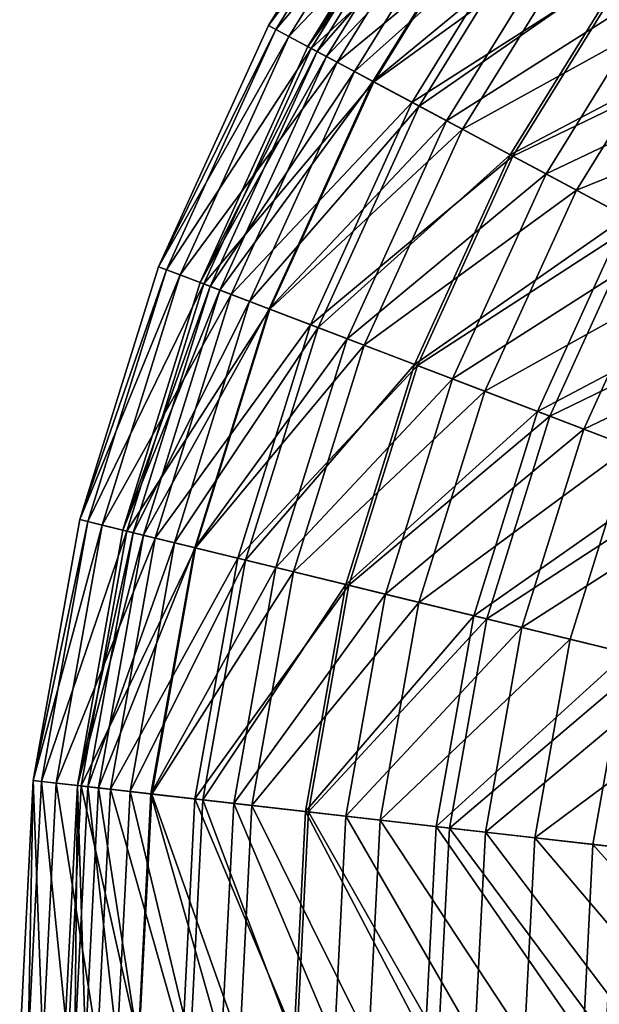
# Model space of a CAD drawing. Header units: millimetres. Extents: x 0 to 436, y 0 to 458.
# Tile 27 of 256: x 11 to 36, y 159 to 201. Entities that reach past the tile are written whole.
import ezdxf

# ---------------------------------------------------------------- set-up
doc = ezdxf.new("R2010")
doc.units = ezdxf.units.MM
doc.header["$LTSCALE"] = 25.4
doc.layers.get('0').update_dxf_attribs({"true_color": 0xff5454})

# ---------------------------------------------------------------- blocks, each defined once
blk = doc.blocks.new('VETRO-V-7642.STL')
at = {"color": 18, "true_color": 0x000000}
mesh = blk.add_polyface(dxfattribs=at)
corners = [(-187.654, 276.719, 708.142), (-194.337, 267.767, 697.264), (-193.472, 267.304, 708.142), (-188.455, 277.287, 697.264)]
mesh.append_faces([[corners[k] for k in face] for face in [(0, 1, 2), (1, 0, 3)]], dxfattribs={"vtx0": -1, "color": 18})
mesh = blk.add_polyface(dxfattribs=at)
corners = [(-194.337, 267.767, 697.264), (-188.164, 277.081, 686.348), (-194.023, 267.599, 686.348), (-188.455, 277.287, 697.264)]
mesh.append_faces([[corners[k] for k in face] for face in [(0, 1, 2), (1, 0, 3)]], dxfattribs={"vtx0": -1, "color": 18})
mesh = blk.add_polyface(dxfattribs=at)
corners = [(-194.023, 267.599, 686.348), (-186.787, 276.105, 675.557), (-192.535, 266.804, 675.557), (-188.164, 277.081, 686.348)]
mesh.append_faces([[corners[k] for k in face] for face in [(0, 1, 2), (1, 0, 3)]], dxfattribs={"vtx0": -1, "color": 18})
mesh = blk.add_polyface(dxfattribs=at)
corners = [(-185.773, 275.387, 718.818), (-193.472, 267.304, 708.142), (-191.439, 266.218, 718.818), (-187.654, 276.719, 708.142)]
mesh.append_faces([[corners[k] for k in face] for face in [(0, 1, 2), (1, 0, 3)]], dxfattribs={"vtx0": -1, "color": 18})
mesh = blk.add_polyface(dxfattribs=at)
corners = [(-186.553, 275.939, 685.683), (-192.678, 266.88, 696.507), (-192.281, 266.668, 685.683), (-186.919, 276.199, 696.507)]
mesh.append_faces([[corners[k] for k in face] for face in [(0, 1, 2), (1, 0, 3)]], dxfattribs={"vtx0": -1, "color": 18})
mesh = blk.add_polyface(dxfattribs=at)
corners = [(-192.678, 266.88, 696.507), (-186.188, 275.681, 707.303), (-191.888, 266.458, 707.303), (-186.919, 276.199, 696.507)]
mesh.append_faces([[corners[k] for k in face] for face in [(0, 1, 2), (1, 0, 3)]], dxfattribs={"vtx0": -1, "color": 18})
mesh = blk.add_polyface(dxfattribs=at)
corners = [(-192.535, 266.804, 675.557), (-184.343, 274.374, 665.054), (-189.893, 265.392, 665.054), (-186.787, 276.105, 675.557)]
mesh.append_faces([[corners[k] for k in face] for face in [(0, 1, 2), (1, 0, 3)]], dxfattribs={"vtx0": -1, "color": 18})
mesh = blk.add_polyface(dxfattribs=at)
corners = [(-185.094, 274.906, 674.999), (-192.281, 266.668, 685.683), (-190.705, 265.826, 674.999), (-186.553, 275.939, 685.683)]
mesh.append_faces([[corners[k] for k in face] for face in [(0, 1, 2), (1, 0, 3)]], dxfattribs={"vtx0": -1, "color": 18})
mesh = blk.add_polyface(dxfattribs=at)
corners = [(-191.888, 266.458, 707.303), (-184.371, 274.394, 717.905), (-189.924, 265.409, 717.905), (-186.188, 275.681, 707.303)]
mesh.append_faces([[corners[k] for k in face] for face in [(0, 1, 2), (1, 0, 3)]], dxfattribs={"vtx0": -1, "color": 18})
mesh = blk.add_polyface(dxfattribs=at)
corners = [(-182.842, 273.311, 729.133), (-191.439, 266.218, 718.818), (-188.27, 264.525, 729.133), (-185.773, 275.387, 718.818)]
mesh.append_faces([[corners[k] for k in face] for face in [(0, 1, 2), (1, 0, 3)]], dxfattribs={"vtx0": -1, "color": 18})
mesh = blk.add_polyface(dxfattribs=at)
corners = [(-182.567, 273.116, 664.618), (-190.705, 265.826, 674.999), (-187.973, 264.367, 664.618), (-185.094, 274.906, 674.999)]
mesh.append_faces([[corners[k] for k in face] for face in [(0, 1, 2), (1, 0, 3)]], dxfattribs={"vtx0": -1, "color": 18})
mesh = blk.add_polyface(dxfattribs=at)
corners = [(-189.924, 265.409, 717.905), (-181.496, 272.358, 728.149), (-186.816, 263.749, 728.149), (-184.371, 274.394, 717.905)]
mesh.append_faces([[corners[k] for k in face] for face in [(0, 1, 2), (1, 0, 3)]], dxfattribs={"vtx0": -1, "color": 18})
mesh = blk.add_polyface(dxfattribs=at)
corners = [(-189.893, 265.392, 665.054), (-180.869, 271.913, 654.995), (-186.138, 263.386, 654.995), (-184.343, 274.374, 665.054)]
mesh.append_faces([[corners[k] for k in face] for face in [(0, 1, 2), (1, 0, 3)]], dxfattribs={"vtx0": -1, "color": 18})
mesh = blk.add_polyface(dxfattribs=at)
corners = [(-178.903, 270.52, 738.93), (-188.27, 264.525, 729.133), (-184.013, 262.251, 738.93), (-182.842, 273.311, 729.133)]
mesh.append_faces([[corners[k] for k in face] for face in [(0, 1, 2), (1, 0, 3)]], dxfattribs={"vtx0": -1, "color": 18})
mesh = blk.add_polyface(dxfattribs=at)
corners = [(-179.009, 270.596, 654.701), (-187.973, 264.367, 664.618), (-184.128, 262.312, 654.701), (-182.567, 273.116, 664.618)]
mesh.append_faces([[corners[k] for k in face] for face in [(0, 1, 2), (1, 0, 3)]], dxfattribs={"vtx0": -1, "color": 18})
mesh = blk.add_polyface(dxfattribs=at)
corners = [(-186.816, 263.749, 728.149), (-177.608, 269.603, 737.878), (-182.613, 261.503, 737.878), (-181.496, 272.358, 728.149)]
mesh.append_faces([[corners[k] for k in face] for face in [(0, 1, 2), (1, 0, 3)]], dxfattribs={"vtx0": -1, "color": 18})
mesh = blk.add_polyface(dxfattribs=at)
corners = [(-186.138, 263.386, 654.995), (-176.418, 268.76, 645.533), (-181.327, 260.816, 645.533), (-180.869, 271.913, 654.995)]
mesh.append_faces([[corners[k] for k in face] for face in [(0, 1, 2), (1, 0, 3)]], dxfattribs={"vtx0": -1, "color": 18})
mesh = blk.add_polyface(dxfattribs=at)
corners = [(-174.476, 267.385, 645.4), (-184.128, 262.312, 654.701), (-179.228, 259.695, 645.4), (-179.009, 270.596, 654.701)]
mesh.append_faces([[corners[k] for k in face] for face in [(0, 1, 2), (1, 0, 3)]], dxfattribs={"vtx0": -1, "color": 18})
mesh = blk.add_polyface(dxfattribs=at)
corners = [(-174.016, 267.059, 748.064), (-184.013, 262.251, 738.93), (-178.73, 259.429, 748.064), (-178.903, 270.52, 738.93)]
mesh.append_faces([[corners[k] for k in face] for face in [(0, 1, 2), (1, 0, 3)]], dxfattribs={"vtx0": -1, "color": 18})
mesh = blk.add_polyface(dxfattribs=at)
corners = [(-182.613, 261.503, 737.878), (-172.765, 266.173, 746.941), (-177.379, 258.707, 746.941), (-177.608, 269.603, 737.878)]
mesh.append_faces([[corners[k] for k in face] for face in [(0, 1, 2), (1, 0, 3)]], dxfattribs={"vtx0": -1, "color": 18})
mesh = blk.add_polyface(dxfattribs=at)
corners = [(-181.327, 260.816, 645.533), (-171.056, 264.962, 636.809), (-175.531, 257.72, 636.809), (-176.418, 268.76, 645.533)]
mesh.append_faces([[corners[k] for k in face] for face in [(0, 1, 2), (1, 0, 3)]], dxfattribs={"vtx0": -1, "color": 18})
mesh = blk.add_polyface(dxfattribs=at)
corners = [(-193.472, 267.304, 708.142), (-198.98, 257.584, 697.264), (-198.063, 257.234, 708.142), (-194.337, 267.767, 697.264)]
mesh.append_faces([[corners[k] for k in face] for face in [(0, 1, 2), (1, 0, 3)]], dxfattribs={"vtx0": -1, "color": 18})
mesh = blk.add_polyface(dxfattribs=at)
corners = [(-198.98, 257.584, 697.264), (-194.023, 267.599, 686.348), (-198.648, 257.457, 686.348), (-194.337, 267.767, 697.264)]
mesh.append_faces([[corners[k] for k in face] for face in [(0, 1, 2), (1, 0, 3)]], dxfattribs={"vtx0": -1, "color": 18})
mesh = blk.add_polyface(dxfattribs=at)
corners = [(-198.648, 257.457, 686.348), (-192.535, 266.804, 675.557), (-197.071, 256.855, 675.557), (-194.023, 267.599, 686.348)]
mesh.append_faces([[corners[k] for k in face] for face in [(0, 1, 2), (1, 0, 3)]], dxfattribs={"vtx0": -1, "color": 18})
mesh = blk.add_polyface(dxfattribs=at)
corners = [(-191.439, 266.218, 718.818), (-198.063, 257.234, 708.142), (-195.911, 256.411, 718.818), (-193.472, 267.304, 708.142)]
mesh.append_faces([[corners[k] for k in face] for face in [(0, 1, 2), (1, 0, 3)]], dxfattribs={"vtx0": -1, "color": 18})
mesh = blk.add_polyface(dxfattribs=at)
corners = [(-192.281, 266.668, 685.683), (-197.223, 256.913, 696.507), (-196.803, 256.752, 685.683), (-192.678, 266.88, 696.507)]
mesh.append_faces([[corners[k] for k in face] for face in [(0, 1, 2), (1, 0, 3)]], dxfattribs={"vtx0": -1, "color": 18})
mesh = blk.add_polyface(dxfattribs=at)
corners = [(-197.223, 256.913, 696.507), (-191.888, 266.458, 707.303), (-196.386, 256.593, 707.303), (-192.678, 266.88, 696.507)]
mesh.append_faces([[corners[k] for k in face] for face in [(0, 1, 2), (1, 0, 3)]], dxfattribs={"vtx0": -1, "color": 18})
mesh = blk.add_polyface(dxfattribs=at)
corners = [(-197.071, 256.855, 675.557), (-189.893, 265.392, 665.054), (-194.273, 255.786, 665.054), (-192.535, 266.804, 675.557)]
mesh.append_faces([[corners[k] for k in face] for face in [(0, 1, 2), (1, 0, 3)]], dxfattribs={"vtx0": -1, "color": 18})
mesh = blk.add_polyface(dxfattribs=at)
corners = [(-190.705, 265.826, 674.999), (-196.803, 256.752, 685.683), (-195.134, 256.115, 674.999), (-192.281, 266.668, 685.683)]
mesh.append_faces([[corners[k] for k in face] for face in [(0, 1, 2), (1, 0, 3)]], dxfattribs={"vtx0": -1, "color": 18})
mesh = blk.add_polyface(dxfattribs=at)
corners = [(-196.386, 256.593, 707.303), (-189.924, 265.409, 717.905), (-194.306, 255.798, 717.905), (-191.888, 266.458, 707.303)]
mesh.append_faces([[corners[k] for k in face] for face in [(0, 1, 2), (1, 0, 3)]], dxfattribs={"vtx0": -1, "color": 18})
mesh = blk.add_polyface(dxfattribs=at)
corners = [(-188.27, 264.525, 729.133), (-195.911, 256.411, 718.818), (-192.555, 255.129, 729.133), (-191.439, 266.218, 718.818)]
mesh.append_faces([[corners[k] for k in face] for face in [(0, 1, 2), (1, 0, 3)]], dxfattribs={"vtx0": -1, "color": 18})
mesh = blk.add_polyface(dxfattribs=at)
corners = [(-187.973, 264.367, 664.618), (-195.134, 256.115, 674.999), (-192.24, 255.009, 664.618), (-190.705, 265.826, 674.999)]
mesh.append_faces([[corners[k] for k in face] for face in [(0, 1, 2), (1, 0, 3)]], dxfattribs={"vtx0": -1, "color": 18})
mesh = blk.add_polyface(dxfattribs=at)
corners = [(-194.306, 255.798, 717.905), (-186.816, 263.749, 728.149), (-191.015, 254.541, 728.149), (-189.924, 265.409, 717.905)]
mesh.append_faces([[corners[k] for k in face] for face in [(0, 1, 2), (1, 0, 3)]], dxfattribs={"vtx0": -1, "color": 18})
mesh = blk.add_polyface(dxfattribs=at)
corners = [(-194.273, 255.786, 665.054), (-186.138, 263.386, 654.995), (-190.297, 254.266, 654.995), (-189.893, 265.392, 665.054)]
mesh.append_faces([[corners[k] for k in face] for face in [(0, 1, 2), (1, 0, 3)]], dxfattribs={"vtx0": -1, "color": 18})
mesh = blk.add_polyface(dxfattribs=at)
corners = [(-184.013, 262.251, 738.93), (-192.555, 255.129, 729.133), (-188.046, 253.406, 738.93), (-188.27, 264.525, 729.133)]
mesh.append_faces([[corners[k] for k in face] for face in [(0, 1, 2), (1, 0, 3)]], dxfattribs={"vtx0": -1, "color": 18})
mesh = blk.add_polyface(dxfattribs=at)
corners = [(-184.128, 262.312, 654.701), (-192.24, 255.009, 664.618), (-188.168, 253.453, 654.701), (-187.973, 264.367, 664.618)]
mesh.append_faces([[corners[k] for k in face] for face in [(0, 1, 2), (1, 0, 3)]], dxfattribs={"vtx0": -1, "color": 18})
mesh = blk.add_polyface(dxfattribs=at)
corners = [(-191.015, 254.541, 728.149), (-182.613, 261.503, 737.878), (-186.563, 252.84, 737.878), (-186.816, 263.749, 728.149)]
mesh.append_faces([[corners[k] for k in face] for face in [(0, 1, 2), (1, 0, 3)]], dxfattribs={"vtx0": -1, "color": 18})
mesh = blk.add_polyface(dxfattribs=at)
corners = [(-190.297, 254.266, 654.995), (-181.327, 260.816, 645.533), (-185.201, 252.319, 645.533), (-186.138, 263.386, 654.995)]
mesh.append_faces([[corners[k] for k in face] for face in [(0, 1, 2), (1, 0, 3)]], dxfattribs={"vtx0": -1, "color": 18})
mesh = blk.add_polyface(dxfattribs=at)
corners = [(-179.228, 259.695, 645.4), (-188.168, 253.453, 654.701), (-182.979, 251.47, 645.4), (-184.128, 262.312, 654.701)]
mesh.append_faces([[corners[k] for k in face] for face in [(0, 1, 2), (1, 0, 3)]], dxfattribs={"vtx0": -1, "color": 18})
mesh = blk.add_polyface(dxfattribs=at)
corners = [(-178.73, 259.429, 748.064), (-188.046, 253.406, 738.93), (-182.451, 251.268, 748.064), (-184.013, 262.251, 738.93)]
mesh.append_faces([[corners[k] for k in face] for face in [(0, 1, 2), (1, 0, 3)]], dxfattribs={"vtx0": -1, "color": 18})
mesh = blk.add_polyface(dxfattribs=at)
corners = [(-186.563, 252.84, 737.878), (-177.379, 258.707, 746.941), (-181.02, 250.721, 746.941), (-182.613, 261.503, 737.878)]
mesh.append_faces([[corners[k] for k in face] for face in [(0, 1, 2), (1, 0, 3)]], dxfattribs={"vtx0": -1, "color": 18})
mesh = blk.add_polyface(dxfattribs=at)
corners = [(-185.201, 252.319, 645.533), (-175.531, 257.72, 636.809), (-179.063, 249.974, 636.809), (-181.327, 260.816, 645.533)]
mesh.append_faces([[corners[k] for k in face] for face in [(0, 1, 2), (1, 0, 3)]], dxfattribs={"vtx0": -1, "color": 18})
mesh = blk.add_polyface(dxfattribs=at)
corners = [(-173.35, 256.554, 636.86), (-182.979, 251.47, 645.4), (-176.753, 249.091, 636.86), (-179.228, 259.695, 645.4)]
mesh.append_faces([[corners[k] for k in face] for face in [(0, 1, 2), (1, 0, 3)]], dxfattribs={"vtx0": -1, "color": 18})
mesh = blk.add_polyface(dxfattribs=at)
corners = [(-172.502, 256.102, 756.397), (-182.451, 251.268, 748.064), (-175.856, 248.748, 756.397), (-178.73, 259.429, 748.064)]
mesh.append_faces([[corners[k] for k in face] for face in [(0, 1, 2), (1, 0, 3)]], dxfattribs={"vtx0": -1, "color": 18})
mesh = blk.add_polyface(dxfattribs=at)
corners = [(-181.02, 250.721, 746.941), (-171.194, 255.403, 755.198), (-174.47, 248.219, 755.198), (-177.379, 258.707, 746.941)]
mesh.append_faces([[corners[k] for k in face] for face in [(0, 1, 2), (1, 0, 3)]], dxfattribs={"vtx0": -1, "color": 18})
mesh = blk.add_polyface(dxfattribs=at)
corners = [(-198.063, 257.234, 708.142), (-202.311, 246.9, 697.264), (-201.357, 246.668, 708.142), (-198.98, 257.584, 697.264)]
mesh.append_faces([[corners[k] for k in face] for face in [(0, 1, 2), (1, 0, 3)]], dxfattribs={"vtx0": -1, "color": 18})
mesh = blk.add_polyface(dxfattribs=at)
corners = [(-202.311, 246.9, 697.264), (-198.648, 257.457, 686.348), (-201.965, 246.816, 686.348), (-198.98, 257.584, 697.264)]
mesh.append_faces([[corners[k] for k in face] for face in [(0, 1, 2), (1, 0, 3)]], dxfattribs={"vtx0": -1, "color": 18})
mesh = blk.add_polyface(dxfattribs=at)
corners = [(-201.965, 246.816, 686.348), (-197.071, 256.855, 675.557), (-200.325, 246.416, 675.557), (-198.648, 257.457, 686.348)]
mesh.append_faces([[corners[k] for k in face] for face in [(0, 1, 2), (1, 0, 3)]], dxfattribs={"vtx0": -1, "color": 18})
mesh = blk.add_polyface(dxfattribs=at)
corners = [(-195.911, 256.411, 718.818), (-201.357, 246.668, 708.142), (-199.118, 246.122, 718.818), (-198.063, 257.234, 708.142)]
mesh.append_faces([[corners[k] for k in face] for face in [(0, 1, 2), (1, 0, 3)]], dxfattribs={"vtx0": -1, "color": 18})
mesh = blk.add_polyface(dxfattribs=at)
corners = [(-196.803, 256.752, 685.683), (-200.482, 246.454, 696.507), (-200.046, 246.348, 685.683), (-197.223, 256.913, 696.507)]
mesh.append_faces([[corners[k] for k in face] for face in [(0, 1, 2), (1, 0, 3)]], dxfattribs={"vtx0": -1, "color": 18})
mesh = blk.add_polyface(dxfattribs=at)
corners = [(-200.482, 246.454, 696.507), (-196.386, 256.593, 707.303), (-199.612, 246.242, 707.303), (-197.223, 256.913, 696.507)]
mesh.append_faces([[corners[k] for k in face] for face in [(0, 1, 2), (1, 0, 3)]], dxfattribs={"vtx0": -1, "color": 18})
mesh = blk.add_polyface(dxfattribs=at)
corners = [(-200.325, 246.416, 675.557), (-194.273, 255.786, 665.054), (-197.415, 245.706, 665.054), (-197.071, 256.855, 675.557)]
mesh.append_faces([[corners[k] for k in face] for face in [(0, 1, 2), (1, 0, 3)]], dxfattribs={"vtx0": -1, "color": 18})
mesh = blk.add_polyface(dxfattribs=at)
corners = [(-195.134, 256.115, 674.999), (-200.046, 246.348, 685.683), (-198.31, 245.924, 674.999), (-196.803, 256.752, 685.683)]
mesh.append_faces([[corners[k] for k in face] for face in [(0, 1, 2), (1, 0, 3)]], dxfattribs={"vtx0": -1, "color": 18})
mesh = blk.add_polyface(dxfattribs=at)
corners = [(-199.612, 246.242, 707.303), (-194.306, 255.798, 717.905), (-197.449, 245.714, 717.905), (-196.386, 256.593, 707.303)]
mesh.append_faces([[corners[k] for k in face] for face in [(0, 1, 2), (1, 0, 3)]], dxfattribs={"vtx0": -1, "color": 18})
mesh = blk.add_polyface(dxfattribs=at)
corners = [(-192.555, 255.129, 729.133), (-199.118, 246.122, 718.818), (-195.628, 245.27, 729.133), (-195.911, 256.411, 718.818)]
mesh.append_faces([[corners[k] for k in face] for face in [(0, 1, 2), (1, 0, 3)]], dxfattribs={"vtx0": -1, "color": 18})
mesh = blk.add_polyface(dxfattribs=at)
corners = [(-192.24, 255.009, 664.618), (-198.31, 245.924, 674.999), (-195.301, 245.19, 664.618), (-195.134, 256.115, 674.999)]
mesh.append_faces([[corners[k] for k in face] for face in [(0, 1, 2), (1, 0, 3)]], dxfattribs={"vtx0": -1, "color": 18})
mesh = blk.add_polyface(dxfattribs=at)
corners = [(-197.449, 245.714, 717.905), (-191.015, 254.541, 728.149), (-194.027, 244.879, 728.149), (-194.306, 255.798, 717.905)]
mesh.append_faces([[corners[k] for k in face] for face in [(0, 1, 2), (1, 0, 3)]], dxfattribs={"vtx0": -1, "color": 18})
mesh = blk.add_polyface(dxfattribs=at)
corners = [(-197.415, 245.706, 665.054), (-190.297, 254.266, 654.995), (-193.28, 244.697, 654.995), (-194.273, 255.786, 665.054)]
mesh.append_faces([[corners[k] for k in face] for face in [(0, 1, 2), (1, 0, 3)]], dxfattribs={"vtx0": -1, "color": 18})
mesh = blk.add_polyface(dxfattribs=at)
corners = [(-188.046, 253.406, 738.93), (-195.628, 245.27, 729.133), (-190.939, 244.126, 738.93), (-192.555, 255.129, 729.133)]
mesh.append_faces([[corners[k] for k in face] for face in [(0, 1, 2), (1, 0, 3)]], dxfattribs={"vtx0": -1, "color": 18})
mesh = blk.add_polyface(dxfattribs=at)
corners = [(-188.168, 253.453, 654.701), (-195.301, 245.19, 664.618), (-191.066, 244.157, 654.701), (-192.24, 255.009, 664.618)]
mesh.append_faces([[corners[k] for k in face] for face in [(0, 1, 2), (1, 0, 3)]], dxfattribs={"vtx0": -1, "color": 18})
mesh = blk.add_polyface(dxfattribs=at)
corners = [(-194.027, 244.879, 728.149), (-186.563, 252.84, 737.878), (-189.397, 243.749, 737.878), (-191.015, 254.541, 728.149)]
mesh.append_faces([[corners[k] for k in face] for face in [(0, 1, 2), (1, 0, 3)]], dxfattribs={"vtx0": -1, "color": 18})
mesh = blk.add_polyface(dxfattribs=at)
corners = [(-193.28, 244.697, 654.995), (-185.201, 252.319, 645.533), (-187.98, 243.404, 645.533), (-190.297, 254.266, 654.995)]
mesh.append_faces([[corners[k] for k in face] for face in [(0, 1, 2), (1, 0, 3)]], dxfattribs={"vtx0": -1, "color": 18})
mesh = blk.add_polyface(dxfattribs=at)
corners = [(-182.979, 251.47, 645.4), (-191.066, 244.157, 654.701), (-185.669, 242.84, 645.4), (-188.168, 253.453, 654.701)]
mesh.append_faces([[corners[k] for k in face] for face in [(0, 1, 2), (1, 0, 3)]], dxfattribs={"vtx0": -1, "color": 18})
mesh = blk.add_polyface(dxfattribs=at)
corners = [(-182.451, 251.268, 748.064), (-190.939, 244.126, 738.93), (-185.12, 242.706, 748.064), (-188.046, 253.406, 738.93)]
mesh.append_faces([[corners[k] for k in face] for face in [(0, 1, 2), (1, 0, 3)]], dxfattribs={"vtx0": -1, "color": 18})
mesh = blk.add_polyface(dxfattribs=at)
corners = [(-189.397, 243.749, 737.878), (-181.02, 250.721, 746.941), (-183.632, 242.343, 746.941), (-186.563, 252.84, 737.878)]
mesh.append_faces([[corners[k] for k in face] for face in [(0, 1, 2), (1, 0, 3)]], dxfattribs={"vtx0": -1, "color": 18})
mesh = blk.add_polyface(dxfattribs=at)
corners = [(-187.98, 243.404, 645.533), (-179.063, 249.974, 636.809), (-181.596, 241.846, 636.809), (-185.201, 252.319, 645.533)]
mesh.append_faces([[corners[k] for k in face] for face in [(0, 1, 2), (1, 0, 3)]], dxfattribs={"vtx0": -1, "color": 18})
mesh = blk.add_polyface(dxfattribs=at)
corners = [(-176.753, 249.091, 636.86), (-185.669, 242.84, 645.4), (-179.194, 241.26, 636.86), (-182.979, 251.47, 645.4)]
mesh.append_faces([[corners[k] for k in face] for face in [(0, 1, 2), (1, 0, 3)]], dxfattribs={"vtx0": -1, "color": 18})
mesh = blk.add_polyface(dxfattribs=at)
corners = [(-175.856, 248.748, 756.397), (-185.12, 242.706, 748.064), (-178.261, 241.032, 756.397), (-182.451, 251.268, 748.064)]
mesh.append_faces([[corners[k] for k in face] for face in [(0, 1, 2), (1, 0, 3)]], dxfattribs={"vtx0": -1, "color": 18})
mesh = blk.add_polyface(dxfattribs=at)
corners = [(-183.632, 242.343, 746.941), (-174.47, 248.219, 755.198), (-176.82, 240.681, 755.198), (-181.02, 250.721, 746.941)]
mesh.append_faces([[corners[k] for k in face] for face in [(0, 1, 2), (1, 0, 3)]], dxfattribs={"vtx0": -1, "color": 18})
mesh = blk.add_polyface(dxfattribs=at)
corners = [(-179.063, 249.974, 636.809), (-174.224, 240.047, 628.953), (-181.596, 241.846, 636.809), (-171.974, 247.265, 628.953)]
mesh.append_faces([[corners[k] for k in face] for face in [(0, 1, 2), (1, 0, 3)]], dxfattribs={"vtx0": -1, "color": 18})
mesh = blk.add_polyface(dxfattribs=at)
corners = [(-204.276, 235.883, 697.264), (-201.965, 246.816, 686.348), (-203.922, 235.843, 686.348), (-202.311, 246.9, 697.264)]
mesh.append_faces([[corners[k] for k in face] for face in [(0, 1, 2), (1, 0, 3)]], dxfattribs={"vtx0": -1, "color": 18})
mesh = blk.add_polyface(dxfattribs=at)
corners = [(-201.357, 246.668, 708.142), (-204.276, 235.883, 697.264), (-203.3, 235.772, 708.142), (-202.311, 246.9, 697.264)]
mesh.append_faces([[corners[k] for k in face] for face in [(0, 1, 2), (1, 0, 3)]], dxfattribs={"vtx0": -1, "color": 18})
mesh = blk.add_polyface(dxfattribs=at)
corners = [(-203.922, 235.843, 686.348), (-200.325, 246.416, 675.557), (-202.245, 235.652, 675.557), (-201.965, 246.816, 686.348)]
mesh.append_faces([[corners[k] for k in face] for face in [(0, 1, 2), (1, 0, 3)]], dxfattribs={"vtx0": -1, "color": 18})
mesh = blk.add_polyface(dxfattribs=at)
corners = [(-199.118, 246.122, 718.818), (-203.3, 235.772, 708.142), (-201.011, 235.511, 718.818), (-201.357, 246.668, 708.142)]
mesh.append_faces([[corners[k] for k in face] for face in [(0, 1, 2), (1, 0, 3)]], dxfattribs={"vtx0": -1, "color": 18})
mesh = blk.add_polyface(dxfattribs=at)
corners = [(-200.046, 246.348, 685.683), (-202.406, 235.67, 696.507), (-201.96, 235.619, 685.683), (-200.482, 246.454, 696.507)]
mesh.append_faces([[corners[k] for k in face] for face in [(0, 1, 2), (1, 0, 3)]], dxfattribs={"vtx0": -1, "color": 18})
mesh = blk.add_polyface(dxfattribs=at)
corners = [(-202.406, 235.67, 696.507), (-199.612, 246.242, 707.303), (-201.516, 235.568, 707.303), (-200.482, 246.454, 696.507)]
mesh.append_faces([[corners[k] for k in face] for face in [(0, 1, 2), (1, 0, 3)]], dxfattribs={"vtx0": -1, "color": 18})
mesh = blk.add_polyface(dxfattribs=at)
corners = [(-202.245, 235.652, 675.557), (-197.415, 245.706, 665.054), (-199.269, 235.312, 665.054), (-200.325, 246.416, 675.557)]
mesh.append_faces([[corners[k] for k in face] for face in [(0, 1, 2), (1, 0, 3)]], dxfattribs={"vtx0": -1, "color": 18})
mesh = blk.add_polyface(dxfattribs=at)
corners = [(-198.31, 245.924, 674.999), (-201.96, 235.619, 685.683), (-200.184, 235.416, 674.999), (-200.046, 246.348, 685.683)]
mesh.append_faces([[corners[k] for k in face] for face in [(0, 1, 2), (1, 0, 3)]], dxfattribs={"vtx0": -1, "color": 18})
mesh = blk.add_polyface(dxfattribs=at)
corners = [(-201.516, 235.568, 707.303), (-197.449, 245.714, 717.905), (-199.304, 235.316, 717.905), (-199.612, 246.242, 707.303)]
mesh.append_faces([[corners[k] for k in face] for face in [(0, 1, 2), (1, 0, 3)]], dxfattribs={"vtx0": -1, "color": 18})
mesh = blk.add_polyface(dxfattribs=at)
corners = [(-195.628, 245.27, 729.133), (-201.011, 235.511, 718.818), (-197.441, 235.103, 729.133), (-199.118, 246.122, 718.818)]
mesh.append_faces([[corners[k] for k in face] for face in [(0, 1, 2), (1, 0, 3)]], dxfattribs={"vtx0": -1, "color": 18})
mesh = blk.add_polyface(dxfattribs=at)
corners = [(-195.301, 245.19, 664.618), (-200.184, 235.416, 674.999), (-197.107, 235.065, 664.618), (-198.31, 245.924, 674.999)]
mesh.append_faces([[corners[k] for k in face] for face in [(0, 1, 2), (1, 0, 3)]], dxfattribs={"vtx0": -1, "color": 18})
mesh = blk.add_polyface(dxfattribs=at)
corners = [(-199.304, 235.316, 717.905), (-194.027, 244.879, 728.149), (-195.803, 234.916, 728.149), (-197.449, 245.714, 717.905)]
mesh.append_faces([[corners[k] for k in face] for face in [(0, 1, 2), (1, 0, 3)]], dxfattribs={"vtx0": -1, "color": 18})
mesh = blk.add_polyface(dxfattribs=at)
corners = [(-199.269, 235.312, 665.054), (-193.28, 244.697, 654.995), (-195.04, 234.829, 654.995), (-197.415, 245.706, 665.054)]
mesh.append_faces([[corners[k] for k in face] for face in [(0, 1, 2), (1, 0, 3)]], dxfattribs={"vtx0": -1, "color": 18})
mesh = blk.add_polyface(dxfattribs=at)
corners = [(-190.939, 244.126, 738.93), (-197.441, 235.103, 729.133), (-192.645, 234.556, 738.93), (-195.628, 245.27, 729.133)]
mesh.append_faces([[corners[k] for k in face] for face in [(0, 1, 2), (1, 0, 3)]], dxfattribs={"vtx0": -1, "color": 18})
mesh = blk.add_polyface(dxfattribs=at)
corners = [(-191.066, 244.157, 654.701), (-197.107, 235.065, 664.618), (-192.775, 234.571, 654.701), (-195.301, 245.19, 664.618)]
mesh.append_faces([[corners[k] for k in face] for face in [(0, 1, 2), (1, 0, 3)]], dxfattribs={"vtx0": -1, "color": 18})
mesh = blk.add_polyface(dxfattribs=at)
corners = [(-195.803, 234.916, 728.149), (-189.397, 243.749, 737.878), (-191.069, 234.376, 737.878), (-194.027, 244.879, 728.149)]
mesh.append_faces([[corners[k] for k in face] for face in [(0, 1, 2), (1, 0, 3)]], dxfattribs={"vtx0": -1, "color": 18})
mesh = blk.add_polyface(dxfattribs=at)
corners = [(-195.04, 234.829, 654.995), (-187.98, 243.404, 645.533), (-189.62, 234.21, 645.533), (-193.28, 244.697, 654.995)]
mesh.append_faces([[corners[k] for k in face] for face in [(0, 1, 2), (1, 0, 3)]], dxfattribs={"vtx0": -1, "color": 18})
mesh = blk.add_polyface(dxfattribs=at)
corners = [(-185.669, 242.84, 645.4), (-192.775, 234.571, 654.701), (-187.256, 233.94, 645.4), (-191.066, 244.157, 654.701)]
mesh.append_faces([[corners[k] for k in face] for face in [(0, 1, 2), (1, 0, 3)]], dxfattribs={"vtx0": -1, "color": 18})
mesh = blk.add_polyface(dxfattribs=at)
corners = [(-185.12, 242.706, 748.064), (-192.645, 234.556, 738.93), (-186.695, 233.876, 748.064), (-190.939, 244.126, 738.93)]
mesh.append_faces([[corners[k] for k in face] for face in [(0, 1, 2), (1, 0, 3)]], dxfattribs={"vtx0": -1, "color": 18})
mesh = blk.add_polyface(dxfattribs=at)
corners = [(-191.069, 234.376, 737.878), (-183.632, 242.343, 746.941), (-185.173, 233.703, 746.941), (-189.397, 243.749, 737.878)]
mesh.append_faces([[corners[k] for k in face] for face in [(0, 1, 2), (1, 0, 3)]], dxfattribs={"vtx0": -1, "color": 18})
mesh = blk.add_polyface(dxfattribs=at)
corners = [(-189.62, 234.21, 645.533), (-181.596, 241.846, 636.809), (-183.091, 233.465, 636.809), (-187.98, 243.404, 645.533)]
mesh.append_faces([[corners[k] for k in face] for face in [(0, 1, 2), (1, 0, 3)]], dxfattribs={"vtx0": -1, "color": 18})
mesh = blk.add_polyface(dxfattribs=at)
corners = [(-179.194, 241.26, 636.86), (-187.256, 233.94, 645.4), (-180.634, 233.185, 636.86), (-185.669, 242.84, 645.4)]
mesh.append_faces([[corners[k] for k in face] for face in [(0, 1, 2), (1, 0, 3)]], dxfattribs={"vtx0": -1, "color": 18})
mesh = blk.add_polyface(dxfattribs=at)
corners = [(-178.261, 241.032, 756.397), (-186.695, 233.876, 748.064), (-179.68, 233.076, 756.397), (-185.12, 242.706, 748.064)]
mesh.append_faces([[corners[k] for k in face] for face in [(0, 1, 2), (1, 0, 3)]], dxfattribs={"vtx0": -1, "color": 18})
mesh = blk.add_polyface(dxfattribs=at)
corners = [(-185.173, 233.703, 746.941), (-176.82, 240.681, 755.198), (-178.206, 232.907, 755.198), (-183.632, 242.343, 746.941)]
mesh.append_faces([[corners[k] for k in face] for face in [(0, 1, 2), (1, 0, 3)]], dxfattribs={"vtx0": -1, "color": 18})
mesh = blk.add_polyface(dxfattribs=at)
corners = [(-183.091, 233.465, 636.809), (-174.224, 240.047, 628.953), (-175.552, 232.604, 628.953), (-181.596, 241.846, 636.809)]
mesh.append_faces([[corners[k] for k in face] for face in [(0, 1, 2), (1, 0, 3)]], dxfattribs={"vtx0": -1, "color": 18})
mesh = blk.add_polyface(dxfattribs=at)
corners = [(-173.012, 232.314, 629.212), (-179.194, 241.26, 636.86), (-180.634, 233.185, 636.86), (-171.741, 239.441, 629.212)]
mesh.append_faces([[corners[k] for k in face] for face in [(0, 1, 2), (1, 0, 3)]], dxfattribs={"vtx0": -1, "color": 18})
mesh = blk.add_polyface(dxfattribs=at)
corners = [(-203.863, 224.719, 708.142), (-204.276, 235.883, 697.264), (-204.844, 224.707, 697.264), (-203.3, 235.772, 708.142)]
mesh.append_faces([[corners[k] for k in face] for face in [(0, 1, 2), (1, 0, 3)]], dxfattribs={"vtx0": -1, "color": 18})
mesh = blk.add_polyface(dxfattribs=at)
corners = [(-204.276, 235.883, 697.264), (-204.488, 224.711, 686.348), (-204.844, 224.707, 697.264), (-203.922, 235.843, 686.348)]
mesh.append_faces([[corners[k] for k in face] for face in [(0, 1, 2), (1, 0, 3)]], dxfattribs={"vtx0": -1, "color": 18})
mesh = blk.add_polyface(dxfattribs=at)
corners = [(-203.922, 235.843, 686.348), (-202.8, 224.731, 675.557), (-204.488, 224.711, 686.348), (-202.245, 235.652, 675.557)]
mesh.append_faces([[corners[k] for k in face] for face in [(0, 1, 2), (1, 0, 3)]], dxfattribs={"vtx0": -1, "color": 18})
mesh = blk.add_polyface(dxfattribs=at)
corners = [(-201.558, 224.746, 718.818), (-203.3, 235.772, 708.142), (-203.863, 224.719, 708.142), (-201.011, 235.511, 718.818)]
mesh.append_faces([[corners[k] for k in face] for face in [(0, 1, 2), (1, 0, 3)]], dxfattribs={"vtx0": -1, "color": 18})
mesh = blk.add_polyface(dxfattribs=at)
corners = [(-202.513, 224.735, 685.683), (-202.406, 235.67, 696.507), (-202.963, 224.73, 696.507), (-201.96, 235.619, 685.683)]
mesh.append_faces([[corners[k] for k in face] for face in [(0, 1, 2), (1, 0, 3)]], dxfattribs={"vtx0": -1, "color": 18})
mesh = blk.add_polyface(dxfattribs=at)
corners = [(-202.406, 235.67, 696.507), (-202.067, 224.74, 707.303), (-202.963, 224.73, 696.507), (-201.516, 235.568, 707.303)]
mesh.append_faces([[corners[k] for k in face] for face in [(0, 1, 2), (1, 0, 3)]], dxfattribs={"vtx0": -1, "color": 18})
mesh = blk.add_polyface(dxfattribs=at)
corners = [(-202.245, 235.652, 675.557), (-199.806, 224.767, 665.054), (-202.8, 224.731, 675.557), (-199.269, 235.312, 665.054)]
mesh.append_faces([[corners[k] for k in face] for face in [(0, 1, 2), (1, 0, 3)]], dxfattribs={"vtx0": -1, "color": 18})
mesh = blk.add_polyface(dxfattribs=at)
corners = [(-200.727, 224.756, 674.999), (-201.96, 235.619, 685.683), (-202.513, 224.735, 685.683), (-200.184, 235.416, 674.999)]
mesh.append_faces([[corners[k] for k in face] for face in [(0, 1, 2), (1, 0, 3)]], dxfattribs={"vtx0": -1, "color": 18})
mesh = blk.add_polyface(dxfattribs=at)
corners = [(-201.516, 235.568, 707.303), (-199.841, 224.767, 717.905), (-202.067, 224.74, 707.303), (-199.304, 235.316, 717.905)]
mesh.append_faces([[corners[k] for k in face] for face in [(0, 1, 2), (1, 0, 3)]], dxfattribs={"vtx0": -1, "color": 18})
mesh = blk.add_polyface(dxfattribs=at)
corners = [(-197.966, 224.789, 729.133), (-201.011, 235.511, 718.818), (-201.558, 224.746, 718.818), (-197.441, 235.103, 729.133)]
mesh.append_faces([[corners[k] for k in face] for face in [(0, 1, 2), (1, 0, 3)]], dxfattribs={"vtx0": -1, "color": 18})
mesh = blk.add_polyface(dxfattribs=at)
corners = [(-197.63, 224.794, 664.618), (-200.184, 235.416, 674.999), (-200.727, 224.756, 674.999), (-197.107, 235.065, 664.618)]
mesh.append_faces([[corners[k] for k in face] for face in [(0, 1, 2), (1, 0, 3)]], dxfattribs={"vtx0": -1, "color": 18})
mesh = blk.add_polyface(dxfattribs=at)
corners = [(-199.304, 235.316, 717.905), (-196.318, 224.809, 728.149), (-199.841, 224.767, 717.905), (-195.803, 234.916, 728.149)]
mesh.append_faces([[corners[k] for k in face] for face in [(0, 1, 2), (1, 0, 3)]], dxfattribs={"vtx0": -1, "color": 18})
mesh = blk.add_polyface(dxfattribs=at)
corners = [(-199.269, 235.312, 665.054), (-195.549, 224.818, 654.995), (-199.806, 224.767, 665.054), (-195.04, 234.829, 654.995)]
mesh.append_faces([[corners[k] for k in face] for face in [(0, 1, 2), (1, 0, 3)]], dxfattribs={"vtx0": -1, "color": 18})
mesh = blk.add_polyface(dxfattribs=at)
corners = [(-193.139, 224.847, 738.93), (-197.441, 235.103, 729.133), (-197.966, 224.789, 729.133), (-192.645, 234.556, 738.93)]
mesh.append_faces([[corners[k] for k in face] for face in [(0, 1, 2), (1, 0, 3)]], dxfattribs={"vtx0": -1, "color": 18})
mesh = blk.add_polyface(dxfattribs=at)
corners = [(-193.27, 224.846, 654.701), (-197.107, 235.065, 664.618), (-197.63, 224.794, 664.618), (-192.775, 234.571, 654.701)]
mesh.append_faces([[corners[k] for k in face] for face in [(0, 1, 2), (1, 0, 3)]], dxfattribs={"vtx0": -1, "color": 18})
mesh = blk.add_polyface(dxfattribs=at)
corners = [(-195.803, 234.916, 728.149), (-191.552, 224.866, 737.878), (-196.318, 224.809, 728.149), (-191.069, 234.376, 737.878)]
mesh.append_faces([[corners[k] for k in face] for face in [(0, 1, 2), (1, 0, 3)]], dxfattribs={"vtx0": -1, "color": 18})
mesh = blk.add_polyface(dxfattribs=at)
corners = [(-195.04, 234.829, 654.995), (-190.094, 224.884, 645.533), (-195.549, 224.818, 654.995), (-189.62, 234.21, 645.533)]
mesh.append_faces([[corners[k] for k in face] for face in [(0, 1, 2), (1, 0, 3)]], dxfattribs={"vtx0": -1, "color": 18})
mesh = blk.add_polyface(dxfattribs=at)
corners = [(-187.715, 224.912, 645.4), (-192.775, 234.571, 654.701), (-193.27, 224.846, 654.701), (-187.256, 233.94, 645.4)]
mesh.append_faces([[corners[k] for k in face] for face in [(0, 1, 2), (1, 0, 3)]], dxfattribs={"vtx0": -1, "color": 18})
mesh = blk.add_polyface(dxfattribs=at)
corners = [(-187.151, 224.919, 748.064), (-192.645, 234.556, 738.93), (-193.139, 224.847, 738.93), (-186.695, 233.876, 748.064)]
mesh.append_faces([[corners[k] for k in face] for face in [(0, 1, 2), (1, 0, 3)]], dxfattribs={"vtx0": -1, "color": 18})
mesh = blk.add_polyface(dxfattribs=at)
corners = [(-191.069, 234.376, 737.878), (-185.619, 224.938, 746.941), (-191.552, 224.866, 737.878), (-185.173, 233.703, 746.941)]
mesh.append_faces([[corners[k] for k in face] for face in [(0, 1, 2), (1, 0, 3)]], dxfattribs={"vtx0": -1, "color": 18})
mesh = blk.add_polyface(dxfattribs=at)
corners = [(-189.62, 234.21, 645.533), (-183.524, 224.963, 636.809), (-190.094, 224.884, 645.533), (-183.091, 233.465, 636.809)]
mesh.append_faces([[corners[k] for k in face] for face in [(0, 1, 2), (1, 0, 3)]], dxfattribs={"vtx0": -1, "color": 18})
mesh = blk.add_polyface(dxfattribs=at)
corners = [(-181.051, 224.992, 636.86), (-187.256, 233.94, 645.4), (-187.715, 224.912, 645.4), (-180.634, 233.185, 636.86)]
mesh.append_faces([[corners[k] for k in face] for face in [(0, 1, 2), (1, 0, 3)]], dxfattribs={"vtx0": -1, "color": 18})
mesh = blk.add_polyface(dxfattribs=at)
corners = [(-180.091, 225.004, 756.397), (-186.695, 233.876, 748.064), (-187.151, 224.919, 748.064), (-179.68, 233.076, 756.397)]
mesh.append_faces([[corners[k] for k in face] for face in [(0, 1, 2), (1, 0, 3)]], dxfattribs={"vtx0": -1, "color": 18})
mesh = blk.add_polyface(dxfattribs=at)
corners = [(-185.173, 233.703, 746.941), (-178.607, 225.022, 755.198), (-185.619, 224.938, 746.941), (-178.206, 232.907, 755.198)]
mesh.append_faces([[corners[k] for k in face] for face in [(0, 1, 2), (1, 0, 3)]], dxfattribs={"vtx0": -1, "color": 18})
mesh = blk.add_polyface(dxfattribs=at)
corners = [(-183.091, 233.465, 636.809), (-175.936, 225.054, 628.953), (-183.524, 224.963, 636.809), (-175.552, 232.604, 628.953)]
mesh.append_faces([[corners[k] for k in face] for face in [(0, 1, 2), (1, 0, 3)]], dxfattribs={"vtx0": -1, "color": 18})
mesh = blk.add_polyface(dxfattribs=at)
corners = [(-173.38, 225.084, 629.212), (-180.634, 233.185, 636.86), (-181.051, 224.992, 636.86), (-173.012, 232.314, 629.212)]
mesh.append_faces([[corners[k] for k in face] for face in [(0, 1, 2), (1, 0, 3)]], dxfattribs={"vtx0": -1, "color": 18})

msp = doc.modelspace()

# ---------------------------------------------------------------- block references
at = {"color": 0}
msp.add_blockref('VETRO-V-7642.STL', (216.214, -67.135, -10.105), dxfattribs=at)

doc.saveas('drawing.dxf')
